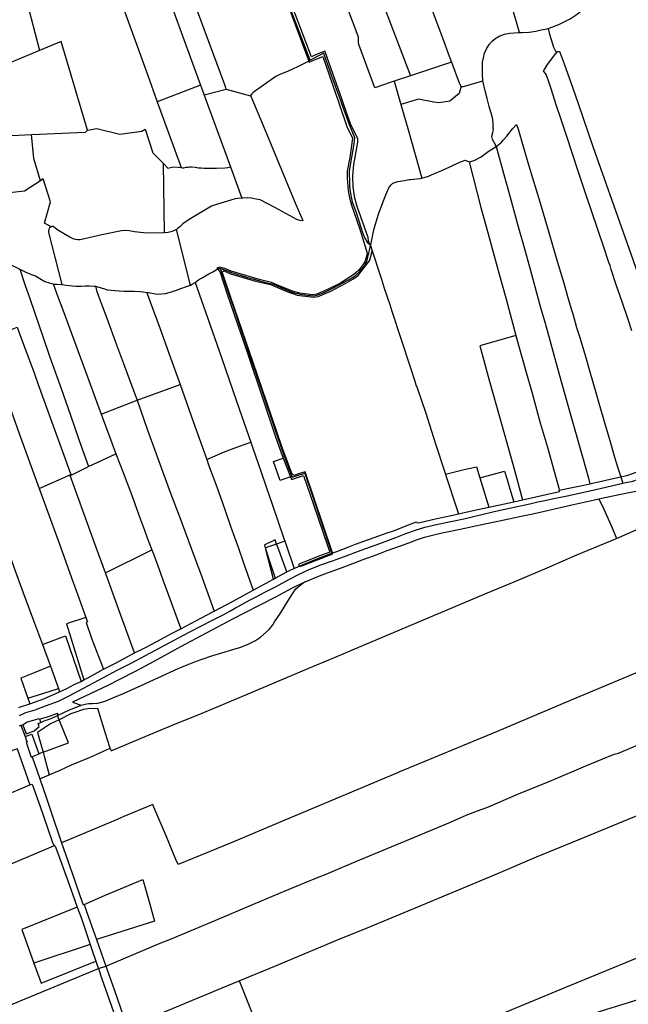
# Model space of a CAD drawing. Header units: inches. Extents: x 210911 to 224988, y 571697 to 586201.
# Tile 224 of 256: x 219337 to 220269, y 579461 to 580969. Entities that reach past the tile are written whole.
import ezdxf

# ---------------------------------------------------------------- set-up
doc = ezdxf.new("R2010")
doc.units = ezdxf.units.IN
doc.header["$MEASUREMENT"] = 0

msp = doc.modelspace()

# ---------------------------------------------------------------- linework, layer by layer
for points in [[(219881.052, 580865.004), (219856.692, 580931.603), (219856.046, 580934.719), (219856.1, 580939.142), (219855.85, 580942.496), (219854.257, 580948.382), (219830.89, 581009.438), (219783.531, 581131.907), (219751.421, 581214.956)], [(219805.203, 580919.919), (219804.792, 580921.093), (219793.701, 580917.054), (219783.913, 580912.446), (219755.44, 580987.466), (219714.95, 581094.537), (219682.55, 581178.092), (219680.312, 581183.863)], [(219519.633, 581127.145), (219572.927, 580982.251), (219614.407, 580868.927)], [(219461.266, 581084.719), (219472.583, 581052.674), (219501.926, 580970.994), (219532.867, 580885.602), (219548.104, 580843.401)], [(219334.585, 581049.034), (219335.543, 581045.388), (219354.286, 580973.209), (219367.577, 580921.927)], [(219731.439, 581035.103), (219747.97, 580992.34), (219779.923, 580906.013)], [(219782.314, 580907.263), (219733.03, 581035.655)], [(219961.165, 581029.949), (219958.601, 581027.359), (219957.289, 581023.451), (219956.897, 581019.791), (219957.201, 581015.991), (219958.147, 581012.497), (219960.207, 581006.343), (219972.245, 580974.265), (219987.978, 580931.936), (219993.136, 580917.737), (219998.18, 580904.465)], [(220102.444, 580949.723), (220091.591, 580986.369), (220085.128, 581008.308), (220085.797, 581011.187), (220087.094, 581013.447), (220088.352, 581015.366), (220089.803, 581016.812), (220090.565, 581017.475)], [(219891.633, 580998.488), (219935.564, 580883.392)], [(220176.12, 580968.799), (220179.999, 580970.934), (220190.938, 580977.999), (220199.598, 580984.847), (220209.776, 580994.159), (220215.638, 580999.506)], [(219605.72, 580991.497), (219607.356, 580987.096), (219650.82, 580870.021), (219653.499, 580862.523)], [(220146.464, 580955.996), (220151.741, 580957.787), (220162.528, 580961.895), (220170.048, 580965.456), (220176.12, 580968.799)], [(220102.444, 580949.723), (220106.348, 580949.679), (220117.374, 580950.497), (220127.402, 580951.839), (220135.433, 580953.736), (220144.917, 580955.471), (220146.464, 580955.996)], [(220146.464, 580955.996), (220147.287, 580951.942), (220148.043, 580948.777), (220150.803, 580938.856), (220154.731, 580927.148), (220157.244, 580921.976), (220158.907, 580918.631)], [(220045.883, 580900.212), (220046.092, 580904.067), (220047.499, 580910.971), (220049.087, 580918.071), (220052.082, 580924.844), (220055.984, 580931.355), (220060.567, 580936.623), (220064.968, 580940.19), (220071.366, 580944.116), (220079.579, 580947.029), (220087.927, 580948.599), (220100.495, 580949.745), (220102.444, 580949.723)], [(219441.169, 580800.077), (219400.764, 580935.715), (219367.577, 580921.927)], [(219367.577, 580921.927), (219289.411, 580889.452), (219247.764, 580894.498), (219226.34, 580889.195)], [(219779.923, 580906.013), (219780.533, 580904.365), (219789.624, 580908.175), (219801.331, 580912.847), (219825.928, 580841.888), (219838.307, 580805.849), (219846.642, 580787.757), (219842.704, 580758.149), (219838.648, 580737.27), (219838.56, 580732.257)], [(219782.314, 580907.263), (219779.923, 580906.013)], [(219802.504, 580918.218), (219798.754, 580915.855), (219782.314, 580907.263)], [(219802.504, 580918.218), (219814.624, 580883.235), (219827.778, 580846.98)], [(219830.546, 580847.916), (219822.4, 580870.853), (219805.203, 580919.919)], [(220274.58, 580492.548), (220268.638, 580510.071), (220259.408, 580537.177), (220250.597, 580563.348), (220242.896, 580586.563), (220241.183, 580592.662), (220239.131, 580597.536), (220231.378, 580620.852), (220204.2, 580701.871), (220191.802, 580739.018), (220174.858, 580790.253), (220166.146, 580816.629), (220158.741, 580838.73), (220151.245, 580861.795), (220146.273, 580877.223), (220143.281, 580885.641), (220139.445, 580890.947), (220140.637, 580892.895), (220145.123, 580900.786), (220158.018, 580917.616), (220158.907, 580918.631)], [(220158.907, 580918.631), (220160.518, 580920.473), (220162.598, 580920.706), (220163.845, 580920.547), (220164.872, 580918.046), (220170.641, 580901.994), (220183.958, 580864.505), (220192.045, 580840.94), (220214.989, 580775.283), (220264.258, 580634.973), (220276.062, 580602.01), (220290.629, 580558.872), (220305.338, 580516.473), (220313.02, 580494.579), (220316.992, 580482.963), (220324.091, 580462.4), (220332.041, 580440.484), (220347.825, 580395.205), (220356.336, 580370.846), (220364.602, 580347.428), (220370.539, 580330.356), (220374.456, 580318.387)], [(219779.923, 580906.013), (219777.072, 580904.524), (219762.853, 580896.99), (219756.054, 580893.9), (219748.626, 580890.705), (219734.711, 580884.964), (219729.602, 580882.199), (219724.58, 580878.866), (219698.286, 580860.496), (219694.698, 580857.946), (219692.587, 580855.532), (219690.889, 580853.296), (219691.257, 580852.423)], [(219998.18, 580904.465), (219935.564, 580883.392)], [(219998.18, 580904.465), (220010.279, 580872.631), (220012.049, 580868.768), (220013.186, 580867.646)], [(220046.523, 580875.784), (220046.347, 580876.557), (220046.058, 580885.636), (220045.639, 580891.502), (220045.729, 580897.359), (220045.883, 580900.212)], [(219935.564, 580883.392), (219910.726, 580875.032)], [(219614.407, 580868.927), (219548.104, 580843.401)], [(219614.407, 580868.927), (219618.881, 580856.703), (219620, 580853.642)], [(219653.499, 580862.523), (219620, 580853.642)], [(219691.257, 580852.423), (219653.936, 580862.639), (219653.499, 580862.523)], [(219910.726, 580875.032), (219904.732, 580873.015), (219881.052, 580865.004)], [(219910.726, 580875.032), (219920.841, 580839.655)], [(220013.186, 580867.646), (220010.096, 580856.526), (219996.024, 580844.558), (219979.704, 580842.114), (219971.152, 580842.826), (219947.647, 580847.716), (219920.841, 580839.655)], [(220013.186, 580867.646), (220013.305, 580867.529), (220014.29, 580866.808), (220016.687, 580867.194), (220046.523, 580875.784)], [(220049.965, 580860.592), (220046.523, 580875.784)], [(219620, 580853.642), (219660.134, 580743.833)], [(219691.257, 580852.423), (219710.22, 580807.4), (219760.378, 580686.017), (219770.662, 580661.498)], [(219827.778, 580846.98), (219829.385, 580842.551), (219841.597, 580808.613), (219846.642, 580796.292), (219849.971, 580789.099), (219848.947, 580779.018), (219841.947, 580737.51), (219841.768, 580734.715)], [(219872.905, 580625.223), (219871.36, 580630.758), (219870.852, 580635.419), (219854.259, 580683.268), (219850.217, 580695.75), (219847.648, 580712.916), (219847.391, 580730.109), (219849.143, 580747.688), (219854.906, 580781.609), (219854.797, 580787.399), (219844.44, 580808.487), (219833.108, 580840.702), (219830.546, 580847.916)], [(220062.191, 580802.367), (220062.118, 580810.663), (220060.961, 580819.376), (220058.646, 580827.515), (220056.258, 580836.436), (220053.076, 580848.592), (220049.965, 580860.592)], [(219548.104, 580843.401), (219565.181, 580796.106), (219584.391, 580743.104)], [(219920.841, 580839.655), (219932.398, 580799.238), (219953.037, 580726.757)], [(219441.169, 580800.077), (219441.209, 580800.122), (219455.557, 580802.558), (219490.694, 580793.842), (219524.566, 580798.799), (219529.732, 580801.843), (219541.175, 580765.393), (219557.326, 580748.855)], [(220062.191, 580802.367), (220060.961, 580795.898), (220059.875, 580790.472), (220060.527, 580786.559), (220062.625, 580782.541), (220066.532, 580775.028)], [(220066.532, 580775.028), (220068.997, 580776.675), (220071.584, 580778.771), (220074.795, 580781.663), (220077.998, 580785.089), (220083.023, 580790.853), (220086.691, 580795.531), (220089.731, 580799.666), (220091.6, 580802.234), (220098.084, 580809.036), (220100.73, 580799.876), (220107.944, 580775.181), (220116.936, 580745.226), (220133.474, 580690.428), (220146.368, 580646.986), (220158.509, 580604.703), (220170.397, 580565.845), (220176.606, 580543.931), (220181.733, 580526.599), (220184.363, 580518.608), (220189.944, 580497.903), (220195, 580482.402), (220203.315, 580453.294), (220210.108, 580429.915), (220219.463, 580398.03), (220224.062, 580381.859), (220233.559, 580348.804), (220241.584, 580321.325), (220247.958, 580299.322), (220252.746, 580284.318), (220257.54, 580268.779)], [(219264.045, 580771.927), (219267.839, 580789.911), (219335.736, 580792.694), (219355.513, 580793.489)], [(219355.513, 580793.489), (219438.221, 580796.813), (219441.169, 580800.077)], [(219369.06, 580722.47), (219359.082, 580756.769), (219355.513, 580793.489)], [(220025.467, 580751.42), (220033.064, 580753.408), (220043.642, 580759.048), (220054.369, 580767.347), (220066.532, 580775.028)], [(220066.532, 580775.028), (220078.604, 580732.093), (220088.145, 580697.496), (220099.969, 580654.268), (220108.382, 580623.923), (220119.18, 580584.923), (220134.393, 580528.607), (220141.677, 580504.344), (220163.768, 580424.202), (220181.244, 580362.684), (220198.896, 580299.416), (220208.04, 580266.872), (220210.376, 580258.4)], [(219558.908, 580642.704), (219557.326, 580748.855)], [(219557.326, 580748.855), (219564.301, 580741.713), (219572.446, 580743.721), (219579.879, 580743.495), (219584.391, 580743.104)], [(219584.391, 580743.104), (219584.665, 580743.08), (219586.648, 580742.564), (219588.943, 580742.593), (219592.399, 580743.199), (219595.108, 580743.406), (219597.505, 580743.792), (219600.352, 580743.97), (219605.884, 580743.23), (219610.97, 580742.435), (219615.226, 580742.272), (219619.255, 580741.98), (219625.791, 580741.907), (219638.64, 580742.095), (219651.813, 580742.305), (219656.043, 580742.726), (219660.134, 580743.833)], [(219660.134, 580743.833), (219677.603, 580696.036)], [(219953.037, 580726.757), (219956.791, 580727.596), (219963.016, 580729.691), (219976.14, 580735.049), (219983.758, 580738.24), (219991.103, 580741.673), (219999.493, 580745.509), (220000, 580745.816)], [(220000, 580745.816), (220011.275, 580750.883), (220019.246, 580754.052), (220025.467, 580751.42)], [(220025.467, 580751.42), (220043.196, 580681.599), (220054.468, 580641.437), (220065.251, 580601.751), (220071.518, 580579.278), (220081.332, 580543.338), (220097.095, 580485.417)], [(219838.56, 580732.257), (219838.475, 580727.332), (219839.346, 580719.886), (219840.419, 580707.886), (219842.176, 580696.412), (219845.118, 580685.407), (219857.481, 580649.826), (219864.202, 580628.559), (219865.852, 580623.337)], [(219841.768, 580734.715), (219841.545, 580731.216), (219842.132, 580723.939), (219842.517, 580713.515), (219843.716, 580703.246), (219846.37, 580690.277), (219851.341, 580677.015), (219856.469, 580661.229), (219862.67, 580641.719), (219865.843, 580634.616), (219869.441, 580628.615), (219872.905, 580625.223)], [(219933.866, 580724.454), (219935.451, 580724.711), (219949.72, 580726.016), (219953.037, 580726.757)], [(219369.06, 580722.47), (219344.649, 580706.735), (219303.157, 580702.024)], [(219385.875, 580651.889), (219375.569, 580657.66), (219384.846, 580690.506), (219373.511, 580725.339), (219369.06, 580722.47)], [(219893.459, 580689.067), (219897.892, 580700.807), (219902.55, 580711.625), (219905.387, 580716.09), (219908.859, 580718.941), (219916.227, 580721.345), (219926.347, 580723.234), (219933.866, 580724.454)], [(219696.387, 580695.005), (219692.362, 580695.836), (219686.618, 580696.386), (219679.117, 580696.133), (219677.603, 580696.036)], [(219677.603, 580696.036), (219671.483, 580695.645), (219667.057, 580694.974), (219638.822, 580686.212), (219631.138, 580683.474), (219599.411, 580664.753), (219592.486, 580660.181), (219587.269, 580656.597), (219582.669, 580652.193), (219578.588, 580648.786), (219577.537, 580648.128)], [(219770.662, 580661.498), (219770.391, 580661.42), (219766.379, 580661.65), (219761.852, 580663.057), (219727.878, 580681.826), (219705.328, 580693.16), (219696.387, 580695.005)], [(219874.516, 580623.646), (219874.746, 580624.652), (219877.893, 580639.644), (219880.172, 580649.5), (219886.757, 580671.305), (219893.459, 580689.067)], [(219385.875, 580651.889), (219383.154, 580650.303), (219381.941, 580648.461), (219381.635, 580645.944), (219381.53, 580643.415), (219401.88, 580563.465)], [(219558.908, 580642.704), (219531.675, 580642.404), (219513.341, 580644.482), (219505.041, 580645.723), (219499.526, 580646.402), (219493.201, 580645.94), (219463.271, 580639.549), (219429.845, 580632.212), (219426.624, 580632.196), (219423.037, 580632.804), (219419.133, 580633.853), (219414.251, 580636.085), (219404.322, 580641.886), (219394.461, 580648.165), (219388.741, 580652.276), (219386.736, 580652.391), (219385.875, 580651.889)], [(219577.537, 580648.128), (219575.436, 580646.814), (219571.085, 580644.649), (219564.641, 580643.168), (219559.04, 580642.705), (219558.908, 580642.704)], [(219598.712, 580562.848), (219577.537, 580648.128)], [(219865.852, 580623.337), (219869.57, 580611.574), (219867.905, 580604.906), (219865.628, 580598.369), (219861.861, 580592.211), (219856.133, 580585.253), (219849.04, 580579.062), (219841.951, 580574.138), (219828.276, 580565.781), (219808.769, 580555.8), (219792.323, 580548.818), (219785.507, 580547.966), (219766.151, 580550.214), (219754.816, 580553.213), (219730.893, 580563.397), (219722.907, 580566.946), (219720.835, 580567.435)], [(219872.905, 580625.223), (219874.516, 580623.646)], [(219873.257, 580618.149), (219874.516, 580623.646)], [(219874.516, 580623.646), (219877.183, 580615.307)], [(219236.832, 580614.937), (219250.154, 580577.525), (219264.291, 580538.247), (219294.082, 580454.903), (219309.989, 580410.33), (219336.892, 580335.264), (219359.22, 580273.544), (219367.277, 580251.204)], [(219278.753, 580607.007), (219278.491, 580605.064), (219278.515, 580601.33), (219280.012, 580596.731), (219295.95, 580553.008), (219305.062, 580528.313), (219318.115, 580492.375), (219333.69, 580498.232), (219339.83, 580481.311), (219359.893, 580426.593), (219365.726, 580410.383), (219378.623, 580375.045), (219388.797, 580346.963), (219401.026, 580313.452), (219415.723, 580272.553)], [(219651.207, 580584.26), (219660.388, 580580.176), (219679.355, 580574.544), (219698.507, 580568.987), (219721.357, 580563.489), (219746.177, 580553.095), (219762.343, 580547.375), (219787.206, 580544.102), (219794.126, 580545.42), (219813.578, 580553.573), (219836.574, 580565.532), (219847.611, 580571.734), (219854.841, 580577.16), (219870.436, 580597.075), (219872.976, 580599.704), (219874.14, 580603.046), (219876.491, 580612.463), (219877.183, 580615.307)], [(219840.664, 580570.989), (219849.244, 580575.962), (219852.249, 580578.341), (219858.466, 580584.112), (219864.483, 580591.257), (219868.848, 580599.04), (219871.409, 580610.089)], [(219871.409, 580610.089), (219871.679, 580611.256), (219873.257, 580618.149)], [(219877.183, 580615.307), (219881.12, 580602.999), (219885.256, 580590.118), (219890.509, 580573.248), (219895.406, 580557.954), (219903.781, 580533.183), (219907.029, 580522.894), (219934.394, 580438.854), (219942.034, 580415.487), (219943.86, 580410.185), (219945.962, 580405.595), (219958.436, 580367.944), (219974.156, 580319.356), (219987.79, 580277.594), (219989.077, 580273.256)], [(219317.279, 580596.657), (219318.554, 580596.25), (219324.096, 580593.901), (219329.721, 580591.185), (219335.714, 580588.225), (219337.618, 580587.306)], [(219337.618, 580587.306), (219345.961, 580583.282), (219355.454, 580579.209), (219361.516, 580576.696), (219371.054, 580571.424), (219376.097, 580568.393), (219382.595, 580566.035), (219388.691, 580564.527)], [(219337.618, 580587.306), (219346.027, 580562.051), (219352.397, 580543.657), (219360.873, 580519.598), (219373.098, 580484.167), (219383.333, 580453.875), (219400.783, 580404.532), (219414.561, 580364.778), (219428.748, 580324.542), (219442.831, 580284.865)], [(219606.005, 580566.861), (219606.772, 580567.334), (219611.156, 580570.578), (219615.97, 580573.57), (219621.695, 580576.854), (219627.084, 580580.021), (219632.857, 580583.187), (219638.366, 580586.335), (219640.353, 580587.206)], [(219720.835, 580567.435), (219706.097, 580570.921), (219661.078, 580583.895), (219651.56, 580588.144), (219643.856, 580590.185), (219639.206, 580588.864), (219640.539, 580587.287)], [(219640.353, 580587.206), (219640.495, 580587.268)], [(219640.495, 580587.268), (219640.539, 580587.287)], [(219640.495, 580587.268), (219642.177, 580585.357), (219643.806, 580583.506), (219654.867, 580548.963), (219686.052, 580458.361), (219709.52, 580388.711), (219720.735, 580354.683), (219728.447, 580331.994), (219737.192, 580307.511), (219740.924, 580297.683)], [(219640.539, 580587.287), (219642.486, 580588.142), (219644.434, 580588.117)], [(219644.434, 580588.117), (219645.576, 580588.103), (219649.576, 580586.879), (219654.199, 580585.072), (219660.211, 580582.352), (219664.729, 580580.813), (219676.626, 580577.268), (219684.841, 580574.81), (219689.925, 580573.346)], [(219644.434, 580588.117), (219648.249, 580576.554), (219658.044, 580547.414), (219667.637, 580519.543), (219690.352, 580452.656), (219708.967, 580398.135), (219727.303, 580343.435), (219742.136, 580300.408), (219754.74, 580268.372), (219773.716, 580274.827), (219785.906, 580238.395), (219797.4, 580204.55), (219808.122, 580172.888), (219815.171, 580152.002)], [(219647.927, 580581.608), (219647.893, 580582.033), (219647.934, 580582.458), (219648.049, 580582.868), (219648.234, 580583.253), (219648.484, 580583.598), (219648.79, 580583.895), (219649.144, 580584.132), (219649.535, 580584.304), (219649.949, 580584.405), (219650.375, 580584.431), (219650.798, 580584.383), (219651.207, 580584.26)], [(219816.491, 580152.442), (219802.035, 580194.875), (219788.433, 580235.674), (219774.616, 580276.838), (219764.338, 580273.466), (219757.521, 580271.107), (219754.333, 580273.04), (219739.166, 580314.015), (219715.557, 580382.69), (219694.709, 580444.259), (219678.136, 580493.13), (219660.044, 580545.139), (219647.927, 580581.608)], [(219388.691, 580564.527), (219390.278, 580564.134), (219394.551, 580564.037), (219401.374, 580563.508), (219401.88, 580563.465)], [(219388.691, 580564.527), (219395.459, 580546.375), (219403.327, 580524.882), (219427.151, 580461.246), (219441.41, 580422.129), (219455.052, 580384.584), (219462.422, 580365.179)], [(219401.88, 580563.465), (219408.849, 580562.882), (219417.542, 580561.703), (219424.128, 580561.078), (219431.753, 580561.078), (219437.923, 580561.631), (219441.621, 580561.726)], [(219441.621, 580561.726), (219444.48, 580561.8), (219451.422, 580561.27), (219453.343, 580560.853)], [(219453.343, 580560.853), (219457.215, 580560.013), (219462.153, 580558.661), (219467.4, 580556.884), (219471.659, 580555.732), (219477.307, 580555.006), (219483.233, 580554.28), (219489.777, 580553.832)], [(219453.343, 580560.853), (219454.909, 580554.581), (219457.778, 580547.391), (219463.716, 580530.953), (219470.645, 580511.899), (219485.592, 580471.168), (219496.149, 580442.706), (219510.02, 580405.264), (219517.184, 580386.391)], [(219569.953, 580552.555), (219577.238, 580555.178), (219584.363, 580557.731), (219592.672, 580560.549), (219595.82, 580561.57), (219598.712, 580562.848)], [(219598.712, 580562.848), (219601.46, 580564.062), (219606.005, 580566.861)], [(219606.005, 580566.861), (219618.686, 580530.291), (219646.177, 580451.787), (219658.644, 580415.965), (219674.067, 580371.695), (219691.213, 580322.224)], [(219689.925, 580573.346), (219694.236, 580572.105), (219704.668, 580569.317), (219716.666, 580566.381), (219721.234, 580565.354)], [(219721.234, 580565.354), (219726.077, 580564.265), (219737.422, 580559.091), (219746.978, 580554.814), (219755.768, 580551.424)], [(219808.58, 580554.119), (219818.754, 580559.155), (219830.848, 580565.622), (219840.664, 580570.989)], [(219175.991, 580558.548), (219184.01, 580535.2), (219188.35, 580522.776), (219193.019, 580509.006), (219218.216, 580438.151), (219235.432, 580390.154), (219250.053, 580349.437), (219264.467, 580309.584), (219279.497, 580268.056), (219295.147, 580224.092), (219306.095, 580193.243), (219328.73, 580130.838), (219342.399, 580093.014), (219352.211, 580066.505), (219360.073, 580044.993), (219367.702, 580024.395), (219372.197, 580012.117)], [(219489.777, 580553.832), (219496.906, 580553.404), (219504.682, 580553.379), (219512.553, 580553.279), (219521.888, 580552.81)], [(219521.888, 580552.81), (219526.349, 580552.578), (219532.188, 580551.619)], [(219532.188, 580551.619), (219534.385, 580551.258), (219545.161, 580549.236), (219549.139, 580548.909), (219554.603, 580549.134), (219560.722, 580550.032), (219569.584, 580552.422), (219569.953, 580552.555)], [(219532.188, 580551.619), (219535.895, 580540.962), (219552.358, 580495.529), (219568.314, 580451.414), (219583.062, 580410.52)], [(219755.768, 580551.424), (219756.134, 580551.283), (219766.538, 580548.667), (219777.53, 580547.235), (219787.465, 580546.475), (219795.681, 580548.441), (219805.449, 580552.569), (219808.58, 580554.119)], [(220097.095, 580485.417), (220041.554, 580469.618), (220056.288, 580416.979), (220074.172, 580353.511), (220093.066, 580285.027), (220107.197, 580233.777)], [(220097.095, 580485.417), (220100.871, 580470.474), (220112.297, 580431.026), (220122.015, 580397.347), (220134.311, 580351.966), (220144.848, 580316.113), (220151.205, 580293.87), (220162.597, 580251.373), (220163.42, 580248.355)], [(219517.184, 580386.391), (219583.062, 580410.52)], [(219583.062, 580410.52), (219603.032, 580353.693), (219621.378, 580302.88), (219623.798, 580295.765)], [(219462.422, 580365.179), (219517.184, 580386.391)], [(219517.184, 580386.391), (219532.709, 580342.02), (219548.459, 580298.615), (219568.522, 580243.846), (219582.418, 580206.506), (219599.833, 580159.653), (219616.244, 580115.87), (219635.156, 580063.205)], [(219462.422, 580365.179), (219477.167, 580325.2), (219484.848, 580304.119)], [(220224.164, 580235.137), (220228.668, 580236.166), (220254.964, 580241.793), (220282.862, 580247.342), (220295.253, 580249.776), (220303.652, 580252.409), (220309.534, 580255.134), (220314.297, 580257.919), (220323.273, 580262.923), (220329.062, 580266.891), (220340.409, 580274.926), (220349.21, 580281.503), (220359.609, 580288.33), (220373.355, 580297.44), (220386.268, 580306.209), (220396.799, 580312.606), (220411.993, 580321.737), (220425.323, 580329.698), (220438.057, 580336.685), (220441.161, 580338.278), (220458.902, 580346.962), (220466.377, 580350.636)], [(219623.798, 580295.765), (219649.181, 580306.552), (219673.888, 580315.801), (219691.213, 580322.224)], [(219691.213, 580322.224), (219694.452, 580312.888), (219706.535, 580277.624), (219714.609, 580253.877), (219724.3, 580225.818), (219741.911, 580174.621), (219743.364, 580170.389)], [(219442.831, 580284.865), (219484.848, 580304.119)], [(219484.848, 580304.119), (219495.811, 580275.862), (219508.346, 580242.073), (219521.087, 580207.522), (219528.461, 580187.101), (219532.649, 580175.609), (219539.767, 580157.002)], [(219623.798, 580295.765), (219626.572, 580287.607), (219638.979, 580253.919), (219651.214, 580218.91), (219660.647, 580191.84), (219671.696, 580161.094), (219680.666, 580135.75), (219694.98, 580095.363)], [(219751.76, 580269.149), (219735.965, 580263.497), (219726.043, 580292.475), (219740.924, 580297.683)], [(219740.924, 580297.683), (219751.76, 580269.149)], [(220257.54, 580268.779), (220268.374, 580271.351), (220288.374, 580278.44), (220302.393, 580284.327), (220317.482, 580291.932), (220330.318, 580298.895), (220337.349, 580302.785)], [(220260.607, 580259.195), (220265.125, 580260.228), (220273.739, 580261.975), (220276.049, 580262.185), (220278.78, 580263.112), (220289.187, 580267.501), (220300.096, 580272.329), (220318.253, 580280.332), (220325.388, 580284.37), (220336.33, 580292.323), (220340.064, 580294.792)], [(219416.032, 580271.695), (219442.831, 580284.865)], [(219989.077, 580273.256), (220018.046, 580280.128), (220024.349, 580281.606), (220036.736, 580284.435), (220041.885, 580267.338)], [(220041.885, 580267.338), (220079.649, 580277.852), (220083.089, 580266.214), (220086.687, 580254.171), (220092.492, 580235.096), (220093.759, 580230.884)], [(219367.277, 580251.204), (219415.723, 580272.553)], [(219468.633, 580122.049), (219454.714, 580160.862), (219414.524, 580271.145), (219416.032, 580271.695)], [(219415.723, 580272.553), (219416.032, 580271.695)], [(219691.405, 580081.247), (219698.173, 580084.807), (219713.917, 580092.773), (219729.813, 580100.842), (219739.293, 580106.039), (219751.256, 580112.923), (219763.045, 580119.043), (219773.796, 580123.89), (219780.389, 580126.966), (219784.473, 580128.609), (219797.003, 580133.437), (219816.434, 580140.504), (219833.228, 580146.392), (219860.344, 580156.641), (219888.678, 580167.098), (219913.309, 580176.245), (219928.603, 580182.253), (219943.089, 580187.344), (219957.653, 580191.698), (219977.374, 580196.327), (220017.199, 580204.595), (220042.879, 580210.697), (220063.772, 580215.639), (220080.084, 580219.297), (220103.946, 580224.586), (220118.26, 580227.606), (220130.591, 580230.65), (220138.673, 580232.364), (220157.826, 580236.367), (220175.383, 580240.068), (220219.154, 580249.726), (220260.607, 580259.195)], [(219751.76, 580269.149), (219753.463, 580264.664), (219772.095, 580270.783), (219786.998, 580226.555), (219801.875, 580183.03), (219812.172, 580153.375), (219795.312, 580147.271), (219776.641, 580139.895), (219765.998, 580135.504), (219764.386, 580134.136), (219765.358, 580131.959)], [(219989.077, 580273.256), (219990.185, 580269.524), (220007.11, 580218.404), (220009.172, 580212.103)], [(220041.885, 580267.338), (220055.45, 580222.634)], [(220210.376, 580258.4), (220214.422, 580259.263), (220234.84, 580263.716), (220255.18, 580268.219), (220257.54, 580268.779)], [(220257.54, 580268.779), (220260.607, 580259.195)], [(219367.277, 580251.204), (219384.426, 580203.654), (219399.865, 580161.645), (219416.748, 580114.383), (219427.771, 580083.815), (219438.732, 580053.347)], [(220107.197, 580233.777), (220163.936, 580246.463), (220163.42, 580248.355)], [(220163.42, 580248.355), (220185.488, 580253.37), (220201.173, 580256.436), (220210.376, 580258.4)], [(219774.19, 580108.343), (219796.306, 580117.326), (219808.634, 580121.9), (219826.949, 580128.734), (219847.166, 580136.007), (219861.751, 580141.657), (219884.454, 580150.135), (219900.078, 580156.196), (219921.922, 580163.603), (219937.141, 580169.459), (219943.482, 580171.873), (219957.207, 580176.401), (219971.546, 580180.195), (219984.159, 580183.296), (219991.647, 580184.902), (220021.432, 580190.808), (220035.214, 580193.719), (220054.746, 580197.83), (220088.971, 580205.169), (220105.26, 580208.7), (220120.154, 580211.983), (220140.9, 580216.567), (220187.356, 580226.872), (220206.278, 580231.05), (220224.164, 580235.137)], [(220055.45, 580222.634), (220093.759, 580230.884)], [(220093.759, 580230.884), (220107.197, 580233.777)], [(220224.164, 580235.137), (220231.392, 580219.41), (220244.117, 580190.651), (220251.123, 580174.743)], [(220009.172, 580212.103), (220015.93, 580213.622), (220031.659, 580217.196), (220052.808, 580222.065), (220055.45, 580222.634)], [(220251.123, 580174.743), (220290.115, 580191.88), (220324.364, 580206.587), (220342.526, 580214.26), (220343.71, 580205.893), (220349.873, 580162.941), (220354.682, 580138.797), (220357.002, 580127.32), (220376.84, 580127.776), (220404.552, 580128.393), (220426.982, 580128.86), (220437.472, 580129.108), (220468.894, 580129.726), (220490.511, 580130.131), (220490.515, 580118.952), (220490.554, 580086.966), (220490.516, 580056.283)], [(219816.491, 580152.442), (219822.906, 580154.58), (219841.422, 580161.695), (219851.721, 580165.599), (219887.336, 580178.602), (219898.574, 580182.51), (219910.955, 580186.677), (219932.716, 580195.405), (219944.739, 580200.13), (219945.329, 580198.786), (219948.124, 580198.594), (219958.86, 580201.205), (219975.89, 580205.162), (220000.262, 580210.444), (220009.172, 580212.103)], [(219476.036, 579853.167), (219477.271, 579849.27), (219523.516, 579868.52), (219578.697, 579891.328), (219610.743, 579904.587), (219683.362, 579935.04), (219743.627, 579960.432), (219779.898, 579975.684), (219819.232, 579992.13), (219863.678, 580011.255), (219909.71, 580030.322), (220051.167, 580090.108), (220094.084, 580108.214), (220148.367, 580131.231), (220190.496, 580149.326), (220251.123, 580174.743)], [(219730.657, 580166.024), (219728.302, 580172.481), (219712.433, 580164.562)], [(219737.557, 580168.394), (219730.657, 580166.024)], [(219743.364, 580170.389), (219737.557, 580168.394)], [(219743.364, 580170.389), (219744.679, 580166.559), (219757.67, 580128.726)], [(219468.633, 580122.049), (219539.767, 580157.002)], [(219539.767, 580157.002), (219542.74, 580149.229), (219552.837, 580121.476), (219556.766, 580111.127), (219568.84, 580078.098), (219584.228, 580036.063)], [(219712.433, 580164.562), (219711.924, 580164.309), (219714.718, 580155.728)], [(219730.657, 580166.024), (219713.573, 580160.156)], [(219714.718, 580155.728), (219714.59, 580156.224), (219713.573, 580160.156)], [(219714.718, 580155.728), (219720.877, 580136.806), (219728.339, 580113.514)], [(219725.971, 580112.226), (219714.718, 580155.728)], [(219746.286, 580123.217), (219738.604, 580144.348), (219733.929, 580157.058), (219732.045, 580162.219), (219730.657, 580166.024)], [(219765.358, 580131.959), (219765.512, 580131.615), (219769.42, 580132.864), (219798.34, 580143.907), (219817.019, 580150.893), (219816.491, 580152.442)], [(219765.358, 580131.959), (219791.4, 580143.017), (219813.493, 580151.442), (219815.171, 580152.002)], [(219815.171, 580152.002), (219816.491, 580152.442)], [(219728.339, 580113.514), (219746.286, 580123.217)], [(219746.286, 580123.217), (219752.604, 580126.274)], [(219752.604, 580126.274), (219757.67, 580128.726)], [(219757.67, 580128.726), (219765.177, 580131.882), (219765.358, 580131.959)], [(219774.19, 580108.343), (219753.655, 580097.663), (219729.142, 580084.732), (219681.228, 580059.889), (219664.293, 580051.257), (219583.527, 580008.52), (219554.185, 579992.342), (219536.309, 579982.56), (219515.042, 579971.299), (219490.358, 579958.638), (219473.235, 579949.98), (219418.083, 579923.641), (219431.789, 579918.985)], [(219431.789, 579918.985), (219437.643, 579920.585), (219440.128, 579921.191), (219443.199, 579921.497), (219448.963, 579921.776), (219456.985, 579922.353), (219468.367, 579925.043), (219480.262, 579930.278), (219497.472, 579937.616), (219523.158, 579949.042), (219548.713, 579960.822), (219580.138, 579975.371), (219591.175, 579979.937), (219603.957, 579985.256), (219615.074, 579989.34), (219633.058, 579995.288), (219646.924, 579999.408), (219663.797, 580004.584), (219675.849, 580008.191), (219686.958, 580012.632), (219698.469, 580018.345), (219705.994, 580023.229), (219719.156, 580035.098), (219724.792, 580042.438), (219727.39, 580046.946), (219736.456, 580060.321), (219748.145, 580078.357), (219755.162, 580089.489), (219760.236, 580097.487), (219766.92, 580103.206), (219770.694, 580105.838), (219774.19, 580108.343)], [(219513.327, 579999.123), (219491.185, 580059.614), (219470.787, 580116.043), (219468.633, 580122.049)], [(219694.98, 580095.363), (219725.971, 580112.226)], [(219725.971, 580112.226), (219728.339, 580113.514)], [(219635.156, 580063.205), (219663.345, 580078.209), (219694.98, 580095.363)], [(219337.358, 579903.205), (219346.967, 579907.68), (219361.306, 579912.098), (219377.132, 579918.052), (219396.629, 579925.411), (219413.378, 579933.202), (219435.222, 579945.305), (219458.311, 579957.42), (219486.681, 579972.704), (219507.849, 579983.633), (219573.807, 580018.668), (219596.876, 580030.882), (219616.649, 580041.279), (219630.592, 580048.425), (219650.824, 580058.544), (219657.87, 580062.613), (219667.73, 580068.243), (219691.405, 580081.247)], [(219584.228, 580036.063), (219614.547, 580052.195), (219635.156, 580063.205)], [(219438.732, 580053.347), (219408.93, 580043.976), (219435.837, 579958.009)], [(219438.732, 580053.347), (219441.132, 580046.675), (219439.002, 580045.65), (219448.123, 580020.46), (219465.891, 579974.073)], [(220490.516, 580056.283), (220485.414, 580054.138), (220442.091, 580035.922), (220351.793, 579998.219), (220178.786, 579925.685), (220068.18, 579878.957), (220000.241, 579850.69), (219926.631, 579820.163), (219920.037, 579817.428), (219915.854, 579815.66), (219743.295, 579742.709), (219661.328, 579708.431), (219580.053, 579674.847)], [(219513.327, 579999.123), (219526.886, 580005.948), (219540.701, 580013.348), (219558.827, 580022.874), (219570.893, 580029.352), (219584.228, 580036.063)], [(219372.197, 580012.117), (219407.405, 580025.423), (219431.324, 579955.636)], [(219372.197, 580012.117), (219384.564, 579978.701)], [(219465.891, 579974.073), (219484.098, 579983.732), (219497.602, 579990.758), (219513.327, 579999.123)], [(219384.564, 579978.701), (219359.376, 579968.499), (219339.402, 579960.603), (219350, 579929.951)], [(219384.564, 579978.701), (219396.816, 579944.547)], [(219435.837, 579958.009), (219442.526, 579961.525), (219465.891, 579974.073)], [(219431.324, 579955.636), (219435.837, 579958.009)], [(219350, 579929.951), (219374.527, 579937.564), (219396.816, 579944.547)], [(219396.816, 579944.547), (219398.59, 579939.602)], [(219398.59, 579939.602), (219409.725, 579944.5), (219420.594, 579950.818), (219431.324, 579955.636)], [(219350, 579929.951), (219352.845, 579921.372)], [(219352.845, 579921.372), (219374.575, 579928.978), (219398.59, 579939.602)], [(219336.347, 579915.713), (219337.099, 579915.971), (219352.845, 579921.372)], [(219395.572, 579903.361), (219412.574, 579911.349), (219431.789, 579918.985)], [(219476.036, 579853.167), (219471.449, 579867.636), (219464.942, 579888.968), (219459.169, 579907.538), (219457.158, 579913.947), (219441.616, 579913.507), (219438.698, 579913.126), (219435.352, 579912.284), (219420.508, 579907.405), (219415.722, 579905.661), (219397.687, 579896.938)], [(219342.095, 579889.171), (219347.956, 579893.032), (219367.313, 579898.814), (219367.783, 579897.579)], [(219397.687, 579896.938), (219384.758, 579890.685), (219364.858, 579877.049), (219369.683, 579859.36), (219373.177, 579846.972)], [(219367.783, 579897.579), (219369.12, 579897.999), (219381.454, 579901.874), (219395.452, 579906.88), (219395.572, 579903.361)], [(219367.783, 579897.579), (219369.617, 579892.763)], [(219369.617, 579892.763), (219375.169, 579895.047), (219385.806, 579898.772), (219395.136, 579903.156)], [(219373.177, 579846.972), (219412.23, 579861.49), (219397.687, 579896.938)], [(219395.136, 579903.156), (219395.572, 579903.361)], [(219397.687, 579896.938), (219395.136, 579903.156)], [(219336.982, 579887.733), (219339.447, 579888.426)], [(219339.447, 579888.426), (219342.095, 579889.171)], [(219339.447, 579888.426), (219345.617, 579870.953)], [(219342.095, 579889.171), (219347.319, 579875.397), (219359.779, 579879.824), (219367.378, 579886.506), (219365.757, 579891.176), (219369.617, 579892.763)], [(219345.617, 579870.953), (219356.293, 579874.536), (219366.518, 579844.497)], [(219345.617, 579870.953), (219347.782, 579864.653), (219348.307, 579864.82), (219348.855, 579863.173), (219347.251, 579862.518), (219355.119, 579839.547), (219356.746, 579840.148)], [(219333.646, 579852.417), (219238.126, 579817.701), (219246.249, 579794.503), (219253.907, 579772.343), (219259.141, 579757.401), (219307.232, 579777.582), (219353.181, 579796.845)], [(219333.646, 579852.417), (219353.181, 579796.845)], [(219382.782, 579812.584), (219399.386, 579819.813), (219416.871, 579827.662), (219444.081, 579839.101), (219476.036, 579853.167)], [(219469.463, 579519.494), (219552.461, 579554.291), (219568.369, 579560.736), (219637.731, 579589.753), (219695.509, 579614.226), (219743.705, 579634.507), (219779.764, 579649.602), (219787.327, 579652.554), (219795.694, 579656.302), (219806.447, 579660.227), (219824.499, 579668.143), (219851.883, 579679.691), (219941.704, 579717.158), (219996.908, 579740.08), (220020.67, 579750.407), (220034.257, 579755.83), (220054.876, 579763.428), (220101.081, 579783.23), (220151.562, 579803.861), (220203.86, 579826.127), (220247.457, 579843.945), (220253.949, 579845.566), (220257.697, 579847.16), (220290.159, 579861.135)], [(219366.518, 579844.497), (219366.742, 579843.839), (219356.746, 579840.148)], [(219356.746, 579840.148), (219368.307, 579806.283)], [(219373.177, 579846.972), (219366.518, 579844.497)], [(219373.177, 579846.972), (219374.843, 579841.065), (219382.782, 579812.584)], [(219673.505, 579496.909), (219727.812, 579519.316), (219823.972, 579559.474), (219868.244, 579577.742), (219959.014, 579615.44), (220070.179, 579662.004), (220128.604, 579686.703), (220183.75, 579709.398), (220287.79, 579751.972), (220436.582, 579813.947), (220496.747, 579839.104)], [(219368.307, 579806.283), (219382.782, 579812.584)], [(219368.307, 579806.283), (219378.288, 579776.802), (219388.215, 579747.778), (219399.054, 579715.916), (219401.651, 579708.35)], [(219353.181, 579796.845), (219356.792, 579798.359), (219368.695, 579763.865), (219379.402, 579732.765), (219387.293, 579710.022), (219388.797, 579706.403), (219390.289, 579704.18), (219390.67, 579703.908)], [(219541.047, 579767.02), (219496.647, 579748.535), (219482.903, 579742.586), (219413.774, 579713.458), (219401.651, 579708.35)], [(219580.053, 579674.847), (219576.68, 579682.899), (219561.65, 579718.778), (219542.882, 579762.722), (219541.047, 579767.02)], [(218786.496, 579450.277), (218814.474, 579462.57), (218865.827, 579483.693), (218917.238, 579505.581), (218964.907, 579525.502), (219002.117, 579541.103), (219070.034, 579569.595), (219154.814, 579605.783), (219229.762, 579637.164), (219280.727, 579658.436), (219324.562, 579676.282), (219390.67, 579703.908)], [(219390.67, 579703.908), (219391.695, 579703.177), (219392.833, 579700.773), (219401.916, 579675.374), (219413.003, 579644.302), (219421.85, 579619.714), (219425.526, 579609.768)], [(219401.651, 579708.35), (219420.598, 579653.157), (219422.417, 579648.423), (219430.176, 579626.264), (219434.783, 579613.272), (219436.052, 579613.822)], [(219436.052, 579613.822), (219467.229, 579627.322), (219504.057, 579642.807), (219525.874, 579652.04), (219533.995, 579623.305), (219543.82, 579588.234), (219455.024, 579560.383)], [(219436.052, 579613.822), (219439.899, 579603.181), (219455.024, 579560.383)], [(219425.526, 579609.768), (219340.531, 579575.395)], [(219425.526, 579609.768), (219426.998, 579605.787), (219431.343, 579593.81), (219434.024, 579586.213), (219445.236, 579552.711)], [(219340.531, 579575.395), (219359.255, 579523.638)], [(219747.573, 579310.064), (219812.721, 579337.681), (219849.849, 579352.94), (219905.299, 579375.8), (219948.718, 579393.807), (220024.391, 579425.357), (220089.945, 579452.457), (220173.206, 579487.026), (220282.413, 579532.05), (220388.943, 579576.259)], [(219445.236, 579552.711), (219359.255, 579523.638)], [(219445.236, 579552.711), (219448.883, 579541.812), (219453.974, 579526.833)], [(219455.024, 579560.383), (219469.463, 579519.494)], [(219359.255, 579523.638), (219370.339, 579492.998), (219453.978, 579526.82)], [(219453.974, 579526.833), (219453.978, 579526.82)], [(219453.978, 579526.82), (219456.596, 579519.119), (219457.884, 579515.444)], [(219457.884, 579515.444), (219469.463, 579519.494)], [(219469.463, 579519.494), (219481.958, 579483.702), (219492.136, 579453.981), (219501.968, 579425.553)], [(218837.813, 579256.617), (218848.4, 579260.921), (218911.977, 579287.507), (218939.906, 579299.196), (219062.093, 579350.46), (219152.639, 579388.629), (219260.849, 579434.162), (219339.959, 579466.571), (219405.264, 579493.672), (219457.884, 579515.444)], [(219457.884, 579515.444), (219463.441, 579499.699), (219474.932, 579466.566), (219487.502, 579430.449), (219491.263, 579420.208), (219497.664, 579400.017), (219504.775, 579377.879)], [(219501.968, 579425.553), (219552.892, 579446.754), (219583.651, 579459.366), (219647.537, 579486.195), (219673.505, 579496.909)], [(219673.505, 579496.909), (219674.985, 579493.179), (219711.323, 579401.587), (219745.319, 579315.754), (219747.573, 579310.064)], [(220337.035, 579377.267), (220325.493, 579417.962), (220316.668, 579449.207), (220309.43, 579475.621), (220268.893, 579463.032), (220235.706, 579452.659), (220214.98, 579446.011), (220184.869, 579436.568), (220170.12, 579432.012), (220176.695, 579413.271), (220182.919, 579395.904), (220185.918, 579387.69), (220187.328, 579383.393), (220188.383, 579379.376), (220189.762, 579373.25), (220191.139, 579366.286), (220193.195, 579357.135), (220194.722, 579349.535), (220195.992, 579340.844), (220197.413, 579329.781)]]:
    msp.add_lwpolyline(points)

doc.saveas('drawing.dxf')
